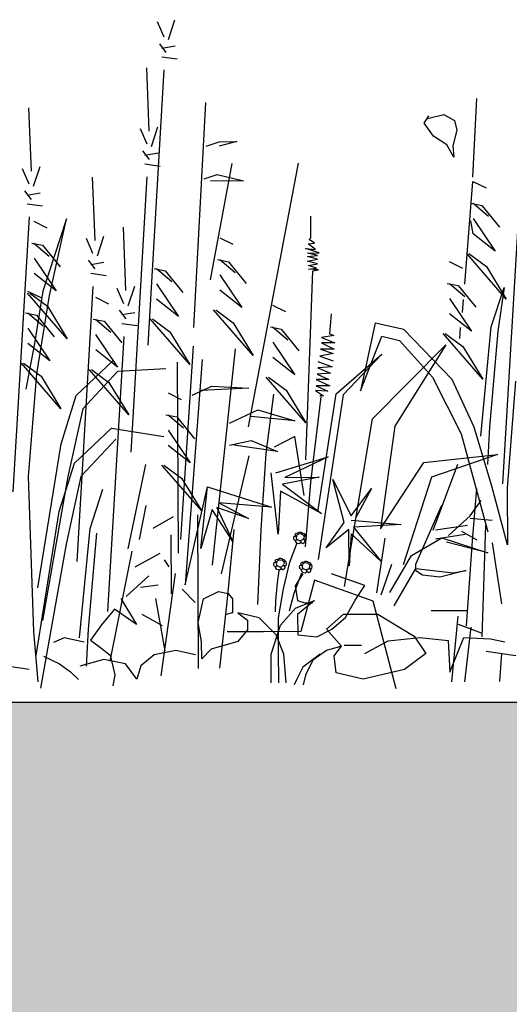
# Model space of a CAD drawing. Header units: metres. Extents: x 156019 to 158035, y 450584 to 451682.
# Tile 12 of 44: x 158023.345 to 158023.478, y 450743.043 to 450743.309. Entities that reach past the tile are written whole.
import ezdxf

# ---------------------------------------------------------------- set-up
doc = ezdxf.new("R2010")
doc.units = ezdxf.units.M
doc.layers.add('X-XX-AL-DETAIL1-GD', color=7, linetype='Continuous', lineweight=25)

msp = doc.modelspace()

# ---------------------------------------------------------------- hatches: boundary and pattern name
at = {"layer": 'X-XX-AL-DETAIL1-GD'}
h = msp.add_hatch(dxfattribs=at)
h.set_pattern_fill('AGW-GROND_ZAND-SO', color=256, scale=0.1, pattern_type=2)
h.set_pattern_definition([(37.5, (37210.51947, 8961.75956), (-0.00629933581, 0.1926823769), [0, -0.152, 0, -0.17, 0, -0.1625]), (7.5, (37210.51947, 8961.75956), (0.17697767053, 0.28221460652), [0, -0.082, 0, -0.137, 0, -0.0525]), (327.5, (37210.39647, 8961.75956), (0.311414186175, 0.000565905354), [0, -0.05, 0, -0.18, 0, -0.235]), (317.5, (37210.39647, 8961.75956), (0.30061266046, 0.0877675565), [0, -0.025, 0, -0.118, 0, -0.135])])
h.paths.add_polyline_path([(158033.1616, 450742.9745), (158032.3616, 450742.9745), (158032.3616, 450742.9245), (158031.6616, 450742.9245), (158028.9116, 450742.9245), (158025.6116, 450742.9245), (158025.3616, 450742.9245), (158025.3616, 450743.0245), (158024.5616, 450743.0245), (158024.5616, 450743.1245), (158022.8116, 450743.1245), (158022.8116, 450740.9245), (158028.9116, 450740.9245), (158031.6616, 450740.9245), (158031.8116, 450740.9245), (158032.1116, 450740.9245), (158035.1616, 450740.9245), (158035.1616, 450743.1245), (158033.1616, 450743.1245)])

# ---------------------------------------------------------------- linework, layer by layer
for p, q in [((158023.38444, 450743.30455), (158023.38264, 450743.30867)), ((158023.38563, 450743.30396), (158023.38737, 450743.30929)), ((158023.38505, 450743.30041), (158023.38327, 450743.30277)), ((158023.38386, 450743.30159), (158023.38741, 450743.3022)), ((158023.38388, 450743.29923), (158023.38802, 450743.29866)), ((158023.38043, 450743.27912), (158023.37975, 450743.29625)), ((158023.38013, 450743.22122), (158023.38448, 450743.29568)), ((158023.39252, 450743.22601), (158023.39576, 450743.28688)), ((158023.46799, 450743.26668), (158023.46907, 450743.28795)), ((158023.34856, 450743.26832), (158023.34788, 450743.28546)), ((158023.45477, 450743.28125), (158023.45604, 450743.28323)), ((158023.45569, 450743.28257), (158023.46015, 450743.28361)), ((158023.46015, 450743.28361), (158023.46299, 450743.28201)), ((158023.38104, 450743.27499), (158023.38279, 450743.28031)), ((158023.45737, 450743.27776), (158023.45477, 450743.28125)), ((158023.46299, 450743.28201), (158023.46365, 450743.27937)), ((158023.37986, 450743.27557), (158023.37806, 450743.2797)), ((158023.46091, 450743.27539), (158023.45737, 450743.27776)), ((158023.46365, 450743.27937), (158023.46259, 450743.27513)), ((158023.39582, 450743.27506), (158023.39936, 450743.27626)), ((158023.39936, 450743.27626), (158023.40409, 450743.27629)), ((158023.40409, 450743.27629), (158023.39937, 450743.27508)), ((158023.46287, 450743.27205), (158023.46091, 450743.27539)), ((158023.46259, 450743.27513), (158023.46287, 450743.27205)), ((158023.38047, 450743.27144), (158023.37868, 450743.27379)), ((158023.37928, 450743.27262), (158023.38282, 450743.27322)), ((158023.37929, 450743.27025), (158023.38343, 450743.26968)), ((158023.397, 450743.23885), (158023.40291, 450743.27037)), ((158023.40731, 450743.19905), (158023.42081, 450743.27046)), ((158023.34798, 450743.26478), (158023.34619, 450743.2689)), ((158023.34917, 450743.26419), (158023.35091, 450743.26952)), ((158023.39528, 450743.2662), (158023.39882, 450743.2674)), ((158023.39882, 450743.2674), (158023.40592, 450743.26566)), ((158023.3658, 450743.2495), (158023.36512, 450743.26664)), ((158023.37555, 450743.19224), (158023.3799, 450743.26671)), ((158023.40592, 450743.26566), (158023.39705, 450743.26561)), ((158023.46577, 450743.23772), (158023.468, 450743.2655)), ((158023.468, 450743.2655), (158023.47155, 450743.26374)), ((158023.34859, 450743.26064), (158023.34681, 450743.263)), ((158023.34741, 450743.26182), (158023.35095, 450743.26243)), ((158023.34742, 450743.25946), (158023.35156, 450743.25889)), ((158023.46744, 450743.25958), (158023.4704, 450743.25901)), ((158023.46803, 450743.25959), (158023.47219, 450743.25606)), ((158023.4704, 450743.25901), (158023.47516, 450743.25312)), ((158023.4761, 450743.18363), (158023.48046, 450743.25809)), ((158023.34367, 450743.18145), (158023.34803, 450743.25591)), ((158023.34922, 450743.25474), (158023.35277, 450743.25298)), ((158023.35808, 450743.25537), (158023.35168, 450743.23584)), ((158023.35346, 450743.23467), (158023.35808, 450743.25537)), ((158023.42419, 450743.25028), (158023.42416, 450743.25611)), ((158023.46807, 450743.25132), (158023.46746, 450743.25486)), ((158023.46805, 450743.25545), (158023.47401, 450743.24662)), ((158023.37414, 450743.23596), (158023.37347, 450743.25309)), ((158023.47401, 450743.24662), (158023.46807, 450743.25132)), ((158023.34866, 450743.24883), (158023.35161, 450743.24825)), ((158023.34925, 450743.24883), (158023.3534, 450743.24531)), ((158023.35161, 450743.24825), (158023.35637, 450743.24237)), ((158023.36522, 450743.24596), (158023.36343, 450743.25008)), ((158023.36641, 450743.24537), (158023.36816, 450743.2507)), ((158023.3995, 450743.25026), (158023.40305, 450743.24851)), ((158023.42346, 450743.24857), (158023.42517, 450743.24882)), ((158023.42542, 450743.24712), (158023.42346, 450743.24857)), ((158023.4237, 450743.24979), (158023.42419, 450743.25028)), ((158023.42517, 450743.24882), (158023.4237, 450743.24979)), ((158023.4264, 450743.24615), (158023.42274, 450743.24735)), ((158023.42274, 450743.24735), (158023.42542, 450743.24712)), ((158023.42323, 450743.24613), (158023.4264, 450743.24615)), ((158023.42591, 450743.24542), (158023.42323, 450743.24613)), ((158023.47703, 450743.23364), (158023.46632, 450743.24599)), ((158023.46691, 450743.24599), (158023.47166, 450743.24247)), ((158023.34927, 450743.24469), (158023.35522, 450743.23586)), ((158023.36584, 450743.24182), (158023.36405, 450743.24418)), ((158023.36465, 450743.243), (158023.36819, 450743.24361)), ((158023.39893, 450743.24435), (158023.40189, 450743.24378)), ((158023.39953, 450743.24436), (158023.40368, 450743.24083)), ((158023.40189, 450743.24378), (158023.40665, 450743.23789)), ((158023.42324, 450743.24516), (158023.42591, 450743.24542)), ((158023.42592, 450743.24445), (158023.42324, 450743.24516)), ((158023.42324, 450743.24395), (158023.42592, 450743.24445)), ((158023.42592, 450743.24323), (158023.42324, 450743.24395)), ((158023.42349, 450743.24273), (158023.42592, 450743.24323)), ((158023.46161, 450743.24382), (158023.46517, 450743.24206)), ((158023.35522, 450743.23586), (158023.34929, 450743.24056)), ((158023.36466, 450743.24064), (158023.3688, 450743.24007)), ((158023.3818, 450743.2419), (158023.38476, 450743.24133)), ((158023.38239, 450743.24191), (158023.38655, 450743.23838)), ((158023.38476, 450743.24133), (158023.38952, 450743.23544)), ((158023.42279, 450743.19018), (158023.42472, 450743.24128)), ((158023.42569, 450743.24201), (158023.42349, 450743.24273)), ((158023.4235, 450743.24176), (158023.42569, 450743.24201)), ((158023.42618, 450743.24153), (158023.4235, 450743.24176)), ((158023.42472, 450743.24128), (158023.42618, 450743.24153)), ((158023.47166, 450743.24247), (158023.47703, 450743.23364)), ((158023.38241, 450743.23777), (158023.38837, 450743.22894)), ((158023.39955, 450743.24022), (158023.4055, 450743.23139)), ((158023.46105, 450743.23791), (158023.46401, 450743.23733)), ((158023.46164, 450743.23791), (158023.4658, 450743.23439)), ((158023.34754, 450743.23582), (158023.35109, 450743.23407)), ((158023.35825, 450743.22288), (158023.34754, 450743.23523)), ((158023.34813, 450743.23523), (158023.35288, 450743.23171)), ((158023.35168, 450743.23584), (158023.34938, 450743.22165)), ((158023.36092, 450743.16263), (158023.36527, 450743.23709)), ((158023.37357, 450743.23241), (158023.37178, 450743.23654)), ((158023.37476, 450743.23182), (158023.3765, 450743.23715)), ((158023.4055, 450743.23139), (158023.39957, 450743.23609)), ((158023.46401, 450743.23733), (158023.46877, 450743.23145)), ((158023.47293, 450743.22615), (158023.47643, 450743.2368)), ((158023.47643, 450743.2368), (158023.47471, 450743.22498)), ((158023.35002, 450743.21338), (158023.35346, 450743.23467)), ((158023.36588, 450743.23414), (158023.36943, 450743.23239)), ((158023.38837, 450743.22894), (158023.38243, 450743.23363)), ((158023.46166, 450743.23377), (158023.46762, 450743.22494)), ((158023.46535, 450743.23354), (158023.4651, 450743.23002)), ((158023.34698, 450743.22991), (158023.34994, 450743.22934)), ((158023.34757, 450743.22991), (158023.35173, 450743.22639)), ((158023.35288, 450743.23171), (158023.35825, 450743.22288)), ((158023.37418, 450743.22828), (158023.3724, 450743.23063)), ((158023.373, 450743.22945), (158023.37654, 450743.23006)), ((158023.40853, 450743.21841), (158023.39782, 450743.23076)), ((158023.39841, 450743.23076), (158023.40316, 450743.22724)), ((158023.41378, 450743.23202), (158023.41733, 450743.23027)), ((158023.42964, 450743.22963), (158023.42919, 450743.22427)), ((158023.46762, 450743.22494), (158023.46168, 450743.22964)), ((158023.34994, 450743.22934), (158023.3547, 450743.22345)), ((158023.36531, 450743.22823), (158023.36827, 450743.22765)), ((158023.36591, 450743.22823), (158023.37006, 450743.22471)), ((158023.36827, 450743.22765), (158023.37303, 450743.22177)), ((158023.37301, 450743.22709), (158023.37715, 450743.22652)), ((158023.39139, 450743.21596), (158023.38069, 450743.22831)), ((158023.38128, 450743.22831), (158023.38603, 450743.22479)), ((158023.40316, 450743.22724), (158023.40853, 450743.21841)), ((158023.44159, 450743.22717), (158023.43755, 450743.20884)), ((158023.44929, 450743.22544), (158023.44159, 450743.22717)), ((158023.34759, 450743.22578), (158023.35355, 450743.21695)), ((158023.38603, 450743.22479), (158023.39139, 450743.21596)), ((158023.41322, 450743.22611), (158023.41617, 450743.22553)), ((158023.41381, 450743.22611), (158023.41796, 450743.22259)), ((158023.41617, 450743.22553), (158023.42093, 450743.21965)), ((158023.42919, 450743.22427), (158023.4304, 450743.22379)), ((158023.46236, 450743.21192), (158023.44929, 450743.22544)), ((158023.47064, 450743.21196), (158023.45993, 450743.22431)), ((158023.46053, 450743.22432), (158023.46527, 450743.2208)), ((158023.46458, 450743.22596), (158023.46432, 450743.22298)), ((158023.47013, 450743.19659), (158023.47293, 450743.22615)), ((158023.47471, 450743.22498), (158023.47248, 450743.19897)), ((158023.34938, 450743.22165), (158023.34708, 450743.20923)), ((158023.35355, 450743.21695), (158023.34761, 450743.22164)), ((158023.36593, 450743.2241), (158023.37188, 450743.21526)), ((158023.36926, 450743.14908), (158023.37362, 450743.22355)), ((158023.41383, 450743.22198), (158023.41978, 450743.21314)), ((158023.4304, 450743.22379), (158023.427, 450743.22329)), ((158023.427, 450743.22329), (158023.43066, 450743.22185)), ((158023.43066, 450743.22185), (158023.42701, 450743.22183)), ((158023.42701, 450743.22183), (158023.43042, 450743.22014)), ((158023.43755, 450743.20884), (158023.44338, 450743.22364)), ((158023.44338, 450743.22364), (158023.44812, 450743.22248)), ((158023.44812, 450743.22248), (158023.45704, 450743.21248)), ((158023.37188, 450743.21526), (158023.36595, 450743.21996)), ((158023.39231, 450743.22094), (158023.38888, 450743.16861)), ((158023.39758, 450743.16163), (158023.40378, 450743.22015)), ((158023.43019, 450743.21893), (158023.42654, 450743.21818)), ((158023.43042, 450743.22014), (158023.42677, 450743.22012)), ((158023.42677, 450743.22012), (158023.43019, 450743.21893)), ((158023.4408, 450743.20124), (158023.46063, 450743.22127)), ((158023.46063, 450743.22127), (158023.44688, 450743.19925)), ((158023.46527, 450743.2208), (158023.47064, 450743.21196)), ((158023.35657, 450743.20396), (158023.34586, 450743.21632)), ((158023.34645, 450743.21632), (158023.3512, 450743.2128)), ((158023.36069, 450743.20753), (158023.37069, 450743.21703)), ((158023.38802, 450743.21661), (158023.38828, 450743.16492)), ((158023.39479, 450743.21726), (158023.39017, 450743.15631)), ((158023.41978, 450743.21314), (158023.41385, 450743.21784)), ((158023.42606, 450743.21672), (158023.42996, 450743.21528)), ((158023.42654, 450743.21818), (158023.4302, 450743.21698)), ((158023.43097, 450743.20798), (158023.44333, 450743.21875)), ((158023.44333, 450743.21875), (158023.43292, 450743.20775)), ((158023.37189, 450743.21408), (158023.36248, 450743.20399)), ((158023.37491, 450743.20228), (158023.3642, 450743.21464)), ((158023.36479, 450743.21464), (158023.36954, 450743.21112)), ((158023.38489, 450743.21474), (158023.37189, 450743.21408)), ((158023.42996, 450743.21528), (158023.42607, 450743.21501)), ((158023.42607, 450743.21501), (158023.42948, 450743.21357)), ((158023.34779, 450743.1856), (158023.35002, 450743.21338)), ((158023.3512, 450743.2128), (158023.35657, 450743.20396)), ((158023.36954, 450743.21112), (158023.37491, 450743.20228)), ((158023.42281, 450743.20016), (158023.4121, 450743.21251)), ((158023.41269, 450743.21252), (158023.41744, 450743.209)), ((158023.42901, 450743.21187), (158023.4256, 450743.21185)), ((158023.4256, 450743.21185), (158023.42926, 450743.21016)), ((158023.42948, 450743.21357), (158023.42583, 450743.21331)), ((158023.42583, 450743.21331), (158023.42901, 450743.21187)), ((158023.45704, 450743.21248), (158023.4648, 450743.19716)), ((158023.46834, 450743.19895), (158023.46236, 450743.21192)), ((158023.47951, 450743.21141), (158023.47729, 450743.18245)), ((158023.39202, 450743.20769), (158023.39733, 450743.21008)), ((158023.40739, 450743.20954), (158023.39438, 450743.20888)), ((158023.39733, 450743.21008), (158023.40739, 450743.20954)), ((158023.41744, 450743.209), (158023.42281, 450743.20016)), ((158023.42878, 450743.2087), (158023.42537, 450743.20893)), ((158023.42537, 450743.20893), (158023.42757, 450743.20748)), ((158023.42926, 450743.21016), (158023.42561, 450743.21015)), ((158023.42561, 450743.21015), (158023.42878, 450743.2087)), ((158023.35662, 450743.19451), (158023.36069, 450743.20753)), ((158023.38552, 450743.20824), (158023.38907, 450743.20649)), ((158023.41207, 450743.19183), (158023.41418, 450743.2079)), ((158023.42684, 450743.20723), (158023.42403, 450743.18411)), ((158023.42602, 450743.17609), (158023.43097, 450743.20798)), ((158023.43292, 450743.20775), (158023.42609, 450743.1632)), ((158023.42757, 450743.20748), (158023.42659, 450743.20748)), ((158023.36248, 450743.20399), (158023.35843, 450743.18566)), ((158023.40211, 450743.20006), (158023.40978, 450743.20364)), ((158023.40978, 450743.20364), (158023.41985, 450743.20074)), ((158023.38496, 450743.20233), (158023.38792, 450743.20176)), ((158023.38555, 450743.20234), (158023.3897, 450743.19881)), ((158023.38792, 450743.20176), (158023.39268, 450743.19587)), ((158023.41985, 450743.20074), (158023.40802, 450743.20186)), ((158023.43323, 450743.15585), (158023.4408, 450743.20124)), ((158023.36019, 450743.18921), (158023.37019, 450743.19871)), ((158023.37019, 450743.19871), (158023.38439, 450743.19642)), ((158023.38557, 450743.1982), (158023.39152, 450743.18937)), ((158023.44688, 450743.19925), (158023.44298, 450743.1715)), ((158023.47315, 450743.18302), (158023.46834, 450743.19895)), ((158023.47248, 450743.19897), (158023.47194, 450743.18892)), ((158023.37139, 450743.19577), (158023.36198, 450743.18567)), ((158023.40214, 450743.19415), (158023.40805, 450743.19536)), ((158023.40805, 450743.19536), (158023.41516, 450743.19244)), ((158023.41983, 450743.19649), (158023.41425, 450743.19355)), ((158023.42235, 450743.18045), (158023.41983, 450743.19649)), ((158023.4648, 450743.19716), (158023.47203, 450743.17061)), ((158023.35031, 450743.15548), (158023.35662, 450743.19451)), ((158023.39152, 450743.18937), (158023.38559, 450743.19406)), ((158023.41516, 450743.19244), (158023.40333, 450743.19415)), ((158023.39995, 450743.15928), (158023.40748, 450743.19122)), ((158023.41071, 450743.17115), (158023.41207, 450743.19183)), ((158023.41465, 450743.18659), (158023.4288, 450743.19097)), ((158023.4288, 450743.19097), (158023.41712, 450743.18537)), ((158023.45473, 450743.18946), (158023.47465, 450743.19159)), ((158023.47465, 450743.19159), (158023.45677, 450743.18543)), ((158023.35612, 450743.17619), (158023.36019, 450743.18921)), ((158023.37473, 450743.16608), (158023.37954, 450743.18888)), ((158023.39455, 450743.17639), (158023.38384, 450743.18874)), ((158023.38443, 450743.18874), (158023.38918, 450743.18522)), ((158023.44298, 450743.1715), (158023.45473, 450743.18946)), ((158023.45726, 450743.17109), (158023.46394, 450743.18897)), ((158023.34919, 450743.14366), (158023.34779, 450743.1856)), ((158023.35843, 450743.18566), (158023.35154, 450743.14662)), ((158023.36198, 450743.18567), (158023.35793, 450743.16734)), ((158023.38918, 450743.18522), (158023.39455, 450743.17639)), ((158023.41535, 450743.16998), (158023.41342, 450743.18659)), ((158023.42636, 450743.18542), (158023.41652, 450743.18352)), ((158023.41712, 450743.18537), (158023.42636, 450743.18542)), ((158023.4332, 450743.17315), (158023.43006, 450743.18482)), ((158023.43006, 450743.18482), (158023.43504, 450743.175)), ((158023.45677, 450743.18543), (158023.44909, 450743.16171)), ((158023.36442, 450743.17151), (158023.36791, 450743.18216)), ((158023.39017, 450743.15631), (158023.3962, 450743.18281)), ((158023.39443, 450743.16618), (158023.3962, 450743.18281)), ((158023.3962, 450743.18281), (158023.41347, 450743.17736)), ((158023.41591, 450743.18168), (158023.41535, 450743.16998)), ((158023.42703, 450743.17558), (158023.41591, 450743.18168)), ((158023.41652, 450743.18352), (158023.42703, 450743.17558)), ((158023.42403, 450743.18411), (158023.42266, 450743.16659)), ((158023.43504, 450743.175), (158023.44054, 450743.18241)), ((158023.44054, 450743.18241), (158023.43627, 450743.17439)), ((158023.4679, 450743.16822), (158023.46902, 450743.18241)), ((158023.47737, 450743.16709), (158023.47315, 450743.18302)), ((158023.47729, 450743.18245), (158023.47737, 450743.16709)), ((158023.46728, 450743.17498), (158023.47021, 450743.17913)), ((158023.37779, 450743.16856), (158023.3796, 450743.1778)), ((158023.39746, 450743.17666), (158023.39443, 450743.16618)), ((158023.40305, 450743.16807), (158023.39746, 450743.17666)), ((158023.40733, 450743.17425), (158023.39869, 450743.17728)), ((158023.39869, 450743.17728), (158023.40305, 450743.16807)), ((158023.41347, 450743.17736), (158023.3993, 450743.17851)), ((158023.3993, 450743.17851), (158023.40733, 450743.17425)), ((158023.45256, 450743.16191), (158023.45958, 450743.17789)), ((158023.34981, 450743.13716), (158023.35612, 450743.17619)), ((158023.38147, 450743.17165), (158023.387, 450743.17476)), ((158023.39377, 450743.1337), (158023.39356, 450743.17529)), ((158023.43504, 450743.17377), (158023.4486, 450743.17261)), ((158023.46139, 450743.16963), (158023.46728, 450743.17498)), ((158023.46728, 450743.17439), (158023.47319, 450743.17383)), ((158023.36161, 450743.14195), (158023.36442, 450743.17151)), ((158023.40148, 450743.15165), (158023.40341, 450743.1713)), ((158023.40984, 450743.15096), (158023.41071, 450743.17115)), ((158023.42831, 450743.16635), (158023.4332, 450743.17315)), ((158023.43444, 450743.17131), (158023.42831, 450743.16635)), ((158023.43449, 450743.16146), (158023.43444, 450743.17131)), ((158023.4486, 450743.17261), (158023.43567, 450743.17193)), ((158023.43567, 450743.17193), (158023.4431, 450743.16273)), ((158023.46649, 450743.17237), (158023.45788, 450743.17109)), ((158023.47143, 450743.17238), (158023.4704, 450743.14224)), ((158023.3662, 450743.17033), (158023.36396, 450743.14432)), ((158023.38649, 450743.15383), (158023.38641, 450743.16983)), ((158023.41951, 450743.16903), (158023.41966, 450743.16944)), ((158023.41966, 450743.16844), (158023.41951, 450743.16903)), ((158023.41966, 450743.16944), (158023.41995, 450743.16952)), ((158023.42007, 450743.1683), (158023.41966, 450743.16844)), ((158023.41988, 450743.16989), (158023.4201, 450743.17026)), ((158023.4201, 450743.16956), (158023.41988, 450743.16989)), ((158023.41995, 450743.16952), (158023.42032, 450743.16945)), ((158023.42003, 450743.16811), (158023.42018, 450743.16845)), ((158023.4204, 450743.16856), (158023.42007, 450743.1683)), ((158023.4201, 450743.17026), (158023.42047, 450743.17037)), ((158023.42018, 450743.16845), (158023.42047, 450743.1686)), ((158023.42036, 450743.16974), (158023.42021, 450743.16907)), ((158023.42021, 450743.16907), (158023.4204, 450743.16856)), ((158023.42069, 450743.17004), (158023.42036, 450743.16974)), ((158023.42047, 450743.17037), (158023.42072, 450743.17022)), ((158023.42047, 450743.1686), (158023.42103, 450743.1683)), ((158023.42128, 450743.17012), (158023.42069, 450743.17004)), ((158023.42072, 450743.17022), (158023.42073, 450743.17008)), ((158023.42076, 450743.17026), (158023.42098, 450743.17059)), ((158023.42098, 450743.17059), (158023.42146, 450743.1706)), ((158023.42103, 450743.1683), (158023.42144, 450743.1683)), ((158023.42191, 450743.16997), (158023.42128, 450743.17012)), ((158023.42144, 450743.1683), (158023.42148, 450743.16786)), ((158023.42146, 450743.1706), (158023.42176, 450743.17049)), ((158023.42188, 450743.16845), (158023.42159, 450743.16838)), ((158023.42176, 450743.17027), (158023.42172, 450743.17004)), ((158023.42176, 450743.17049), (158023.42176, 450743.17027)), ((158023.42176, 450743.17004), (158023.42191, 450743.1703)), ((158023.4221, 450743.16875), (158023.42188, 450743.16845)), ((158023.42191, 450743.1703), (158023.42239, 450743.1702)), ((158023.42217, 450743.16968), (158023.42191, 450743.16997)), ((158023.42232, 450743.16868), (158023.4221, 450743.16875)), ((158023.42232, 450743.16971), (158023.42217, 450743.16968)), ((158023.42217, 450743.16968), (158023.42236, 450743.16938)), ((158023.42218, 450743.16875), (158023.42255, 450743.16849)), ((158023.42236, 450743.16938), (158023.42225, 450743.16897)), ((158023.42284, 450743.16961), (158023.42232, 450743.16971)), ((158023.42258, 450743.16827), (158023.42232, 450743.16868)), ((158023.42254, 450743.16983), (158023.42236, 450743.16975)), ((158023.42239, 450743.1702), (158023.4225, 450743.17005)), ((158023.4225, 450743.17005), (158023.42254, 450743.16983)), ((158023.42255, 450743.16849), (158023.42284, 450743.16864)), ((158023.42295, 450743.16913), (158023.42284, 450743.16961)), ((158023.42284, 450743.16864), (158023.42295, 450743.16913)), ((158023.43506, 450743.17008), (158023.43449, 450743.16146)), ((158023.4431, 450743.16273), (158023.43506, 450743.17008)), ((158023.44196, 450743.15417), (158023.44425, 450743.16895)), ((158023.45137, 450743.16426), (158023.45962, 450743.16903)), ((158023.46589, 450743.1699), (158023.45789, 450743.16863)), ((158023.45962, 450743.16903), (158023.47206, 450743.16496)), ((158023.46493, 450743.17083), (158023.46908, 450743.16849)), ((158023.35793, 450743.16734), (158023.35104, 450743.12831)), ((158023.41847, 450743.16242), (158023.42047, 450743.16763)), ((158023.42037, 450743.16756), (158023.42003, 450743.16811)), ((158023.42103, 450743.16738), (158023.42037, 450743.16756)), ((158023.42144, 450743.16768), (158023.42103, 450743.16738)), ((158023.4214, 450743.16827), (158023.42144, 450743.16768)), ((158023.42148, 450743.16786), (158023.42196, 450743.16753)), ((158023.42196, 450743.16753), (158023.42255, 450743.16783)), ((158023.42255, 450743.16783), (158023.42258, 450743.16827)), ((158023.47206, 450743.16496), (158023.46081, 450743.16786)), ((158023.46625, 450743.14517), (158023.4679, 450743.16822)), ((158023.47323, 450743.16766), (158023.47568, 450743.15113)), ((158023.37571, 450743.16538), (158023.36979, 450743.1356)), ((158023.3766, 450743.16117), (158023.38336, 450743.16489)), ((158023.38584, 450743.16121), (158023.3846, 450743.16305)), ((158023.41448, 450743.16279), (158023.4147, 450743.16316)), ((158023.4147, 450743.16316), (158023.41507, 450743.16327)), ((158023.41507, 450743.16327), (158023.41533, 450743.16313)), ((158023.41588, 450743.16302), (158023.41529, 450743.16294)), ((158023.41533, 450743.16313), (158023.41533, 450743.16298)), ((158023.41536, 450743.16317), (158023.41558, 450743.1635)), ((158023.41558, 450743.1635), (158023.41606, 450743.1635)), ((158023.41651, 450743.16288), (158023.41588, 450743.16302)), ((158023.41606, 450743.1635), (158023.41636, 450743.16339)), ((158023.41636, 450743.16317), (158023.41633, 450743.16295)), ((158023.41636, 450743.16339), (158023.41636, 450743.16317)), ((158023.41636, 450743.16295), (158023.41651, 450743.16321)), ((158023.41651, 450743.16321), (158023.41699, 450743.1631)), ((158023.41699, 450743.1631), (158023.4171, 450743.16295)), ((158023.4171, 450743.16295), (158023.41714, 450743.16273)), ((158023.4455, 450743.15419), (158023.45137, 450743.16426)), ((158023.41411, 450743.16194), (158023.41426, 450743.16235)), ((158023.41426, 450743.16135), (158023.41411, 450743.16194)), ((158023.41426, 450743.16235), (158023.41455, 450743.16242)), ((158023.41467, 450743.1612), (158023.41426, 450743.16135)), ((158023.4147, 450743.16246), (158023.41448, 450743.16279)), ((158023.41455, 450743.16242), (158023.41492, 450743.16235)), ((158023.41463, 450743.16102), (158023.41478, 450743.16135)), ((158023.41497, 450743.16046), (158023.41463, 450743.16102)), ((158023.415, 450743.16146), (158023.41467, 450743.1612)), ((158023.41478, 450743.16135), (158023.41507, 450743.1615)), ((158023.41496, 450743.16265), (158023.41481, 450743.16198)), ((158023.41481, 450743.16198), (158023.415, 450743.16146)), ((158023.41529, 450743.16294), (158023.41496, 450743.16265)), ((158023.41564, 450743.16028), (158023.41497, 450743.16046)), ((158023.41507, 450743.1615), (158023.41563, 450743.16121)), ((158023.41563, 450743.16121), (158023.41604, 450743.16121)), ((158023.41604, 450743.16058), (158023.41564, 450743.16028)), ((158023.416, 450743.16117), (158023.41604, 450743.16058)), ((158023.41604, 450743.16121), (158023.41608, 450743.16077)), ((158023.41608, 450743.16077), (158023.41656, 450743.16044)), ((158023.41648, 450743.16136), (158023.41619, 450743.16128)), ((158023.4167, 450743.16166), (158023.41648, 450743.16136)), ((158023.41677, 450743.16258), (158023.41651, 450743.16288)), ((158023.41656, 450743.16044), (158023.41715, 450743.16073)), ((158023.41692, 450743.16158), (158023.4167, 450743.16166)), ((158023.41692, 450743.16262), (158023.41677, 450743.16258)), ((158023.41677, 450743.16258), (158023.41696, 450743.16229)), ((158023.41677, 450743.15519), (158023.41847, 450743.16242)), ((158023.41678, 450743.16166), (158023.41715, 450743.1614)), ((158023.41696, 450743.16229), (158023.41685, 450743.16188)), ((158023.41744, 450743.16251), (158023.41692, 450743.16262)), ((158023.41719, 450743.16118), (158023.41692, 450743.16158)), ((158023.41714, 450743.16273), (158023.41696, 450743.16266)), ((158023.41715, 450743.1614), (158023.41744, 450743.16155)), ((158023.41715, 450743.16073), (158023.41719, 450743.16118)), ((158023.41755, 450743.16203), (158023.41744, 450743.16251)), ((158023.41744, 450743.16155), (158023.41755, 450743.16203)), ((158023.42107, 450743.16116), (158023.42121, 450743.16156)), ((158023.42122, 450743.16057), (158023.42107, 450743.16116)), ((158023.42121, 450743.16156), (158023.42151, 450743.16164)), ((158023.42163, 450743.16042), (158023.42122, 450743.16057)), ((158023.42143, 450743.16201), (158023.42166, 450743.16238)), ((158023.42166, 450743.16168), (158023.42143, 450743.16201)), ((158023.42151, 450743.16164), (158023.42188, 450743.16157)), ((158023.42159, 450743.16024), (158023.42174, 450743.16057)), ((158023.42196, 450743.16068), (158023.42163, 450743.16042)), ((158023.42166, 450743.16238), (158023.42202, 450743.16249)), ((158023.42174, 450743.16057), (158023.42203, 450743.16072)), ((158023.42192, 450743.16186), (158023.42177, 450743.1612)), ((158023.42177, 450743.1612), (158023.42196, 450743.16068)), ((158023.42225, 450743.16216), (158023.42192, 450743.16186)), ((158023.42202, 450743.16249), (158023.42228, 450743.16235)), ((158023.42203, 450743.16072), (158023.42259, 450743.16042)), ((158023.42284, 450743.16224), (158023.42225, 450743.16216)), ((158023.42228, 450743.16235), (158023.42229, 450743.1622)), ((158023.42232, 450743.16238), (158023.42254, 450743.16272)), ((158023.42254, 450743.16272), (158023.42302, 450743.16272)), ((158023.42259, 450743.16042), (158023.423, 450743.16043)), ((158023.42347, 450743.16209), (158023.42284, 450743.16224)), ((158023.42296, 450743.16039), (158023.423, 450743.1598)), ((158023.423, 450743.16043), (158023.42304, 450743.15998)), ((158023.42302, 450743.16272), (158023.42332, 450743.16261)), ((158023.42344, 450743.16058), (158023.42315, 450743.1605)), ((158023.42332, 450743.16239), (158023.42328, 450743.16217)), ((158023.42332, 450743.16261), (158023.42332, 450743.16239)), ((158023.42332, 450743.16217), (158023.42347, 450743.16243)), ((158023.42366, 450743.16087), (158023.42344, 450743.16058)), ((158023.42347, 450743.16243), (158023.42395, 450743.16232)), ((158023.42373, 450743.1618), (158023.42347, 450743.16209)), ((158023.42388, 450743.1608), (158023.42366, 450743.16087)), ((158023.42388, 450743.16184), (158023.42373, 450743.1618)), ((158023.42373, 450743.1618), (158023.42392, 450743.1615)), ((158023.42374, 450743.16087), (158023.42411, 450743.16062)), ((158023.42392, 450743.1615), (158023.42381, 450743.1611)), ((158023.4244, 450743.16173), (158023.42388, 450743.16184)), ((158023.42414, 450743.1604), (158023.42388, 450743.1608)), ((158023.4241, 450743.16195), (158023.42391, 450743.16187)), ((158023.42395, 450743.16232), (158023.42406, 450743.16217)), ((158023.42406, 450743.16217), (158023.4241, 450743.16195)), ((158023.42411, 450743.16062), (158023.4244, 450743.16077)), ((158023.42411, 450743.15995), (158023.42414, 450743.1604)), ((158023.42451, 450743.16125), (158023.4244, 450743.16173)), ((158023.4244, 450743.16077), (158023.42451, 450743.16125)), ((158023.44314, 450743.15359), (158023.44606, 450743.16187)), ((158023.44671, 450743.15065), (158023.45257, 450743.16072)), ((158023.45257, 450743.16013), (158023.45256, 450743.16191)), ((158023.45257, 450743.16072), (158023.46262, 450743.15959)), ((158023.37418, 450743.15315), (158023.38031, 450743.15872)), ((158023.38368, 450743.13163), (158023.38758, 450743.15937)), ((158023.41552, 450743.16017), (158023.41501, 450743.15684)), ((158023.42166, 450743.1595), (158023.41953, 450743.154)), ((158023.42195, 450743.15926), (158023.41995, 450743.15607)), ((158023.42193, 450743.15968), (158023.42159, 450743.16024)), ((158023.42259, 450743.1595), (158023.42193, 450743.15968)), ((158023.423, 450743.1598), (158023.42259, 450743.1595)), ((158023.42304, 450743.15998), (158023.42352, 450743.15965)), ((158023.42352, 450743.15965), (158023.42411, 450743.15995)), ((158023.43872, 450743.15617), (158023.42975, 450743.1593)), ((158023.45435, 450743.15896), (158023.45257, 450743.16013)), ((158023.45908, 450743.15839), (158023.45435, 450743.15896)), ((158023.46617, 450743.1602), (158023.45908, 450743.15839)), ((158023.46262, 450743.15959), (158023.46617, 450743.1602)), ((158023.38282, 450743.15624), (158023.3781, 450743.15562)), ((158023.3929, 450743.15156), (158023.38933, 450743.15509)), ((158023.41501, 450743.15684), (158023.41463, 450743.15199)), ((158023.41537, 450743.14738), (158023.41677, 450743.15519)), ((158023.41995, 450743.15607), (158023.42054, 450743.15203)), ((158023.42514, 450743.15754), (158023.42145, 450743.14366)), ((158023.44105, 450743.15185), (158023.42514, 450743.15754)), ((158023.43614, 450743.15211), (158023.43872, 450743.15617)), ((158023.37279, 450743.15264), (158023.37696, 450743.14557)), ((158023.38472, 450743.13844), (158023.38219, 450743.15258)), ((158023.39371, 450743.14612), (158023.39512, 450743.15248)), ((158023.39512, 450743.15248), (158023.39916, 450743.15452)), ((158023.39916, 450743.15452), (158023.40176, 450743.15396)), ((158023.40176, 450743.15396), (158023.40292, 450743.15252)), ((158023.40292, 450743.15252), (158023.40294, 450743.14877)), ((158023.41953, 450743.154), (158023.41832, 450743.14915)), ((158023.37103, 450743.14968), (158023.3675, 450743.14552)), ((158023.37696, 450743.14557), (158023.37103, 450743.14968)), ((158023.39955, 450743.13373), (158023.40148, 450743.15165)), ((158023.41463, 450743.15199), (158023.41447, 450743.14901)), ((158023.41596, 450743.14536), (158023.41998, 450743.15001)), ((158023.41998, 450743.15001), (158023.42517, 450743.15205)), ((158023.42054, 450743.15203), (158023.42257, 450743.15146)), ((158023.42517, 450743.15205), (158023.42056, 450743.14828)), ((158023.42257, 450743.15146), (158023.42459, 450743.15147)), ((158023.43357, 450743.14748), (158023.43614, 450743.15211)), ((158023.44724, 450743.12819), (158023.44105, 450743.15185)), ((158023.38407, 450743.1452), (158023.37851, 450743.14825)), ((158023.40294, 450743.14877), (158023.40092, 450743.14818)), ((158023.41017, 450743.14736), (158023.40439, 450743.14877)), ((158023.40439, 450743.14877), (158023.407, 450743.14676)), ((158023.41481, 450743.14276), (158023.41017, 450743.14736)), ((158023.41541, 450743.13843), (158023.41537, 450743.14738)), ((158023.42056, 450743.14828), (158023.42059, 450743.14279)), ((158023.42838, 450743.14427), (158023.43298, 450743.14834)), ((158023.42983, 450743.14428), (158023.43357, 450743.14748)), ((158023.43298, 450743.14834), (158023.44223, 450743.14839)), ((158023.44223, 450743.14839), (158023.45208, 450743.14237)), ((158023.46657, 450743.14931), (158023.45672, 450743.14926)), ((158023.46387, 450743.14778), (158023.46218, 450743.13005)), ((158023.36396, 450743.14432), (158023.36342, 450743.13428)), ((158023.3675, 450743.14552), (158023.36457, 450743.14137)), ((158023.3946, 450743.14092), (158023.39371, 450743.14612)), ((158023.407, 450743.14676), (158023.40701, 450743.14416)), ((158023.4134, 450743.13755), (158023.41596, 450743.14536)), ((158023.4703, 450743.14318), (158023.46413, 450743.14561)), ((158023.46743, 450743.14485), (158023.46573, 450743.13007)), ((158023.35044, 450743.13008), (158023.34919, 450743.14366)), ((158023.35747, 450743.14193), (158023.35452, 450743.14073)), ((158023.3628, 450743.14077), (158023.35747, 450743.14193)), ((158023.41134, 450743.14361), (158023.40152, 450743.14356)), ((158023.40701, 450743.14416), (158023.40443, 450743.14097)), ((158023.42145, 450743.14366), (158023.41134, 450743.14361)), ((158023.41686, 450743.13757), (158023.41481, 450743.14276)), ((158023.42059, 450743.14279), (158023.42579, 450743.14224)), ((158023.42579, 450743.14224), (158023.42983, 450743.14428)), ((158023.43245, 450743.13967), (158023.42838, 450743.14427)), ((158023.4451, 450743.14111), (158023.45362, 450743.14201)), ((158023.45208, 450743.14237), (158023.45528, 450743.13776)), ((158023.45362, 450743.14201), (158023.46129, 450743.1412)), ((158023.46176, 450743.13269), (158023.46554, 450743.14207)), ((158023.46554, 450743.14207), (158023.47278, 450743.14168)), ((158023.47278, 450743.14168), (158023.47662, 450743.14085)), ((158023.36457, 450743.14137), (158023.36694, 450743.13961)), ((158023.36694, 450743.13961), (158023.36991, 450743.13726)), ((158023.39463, 450743.1363), (158023.3946, 450743.14092)), ((158023.40443, 450743.14097), (158023.39721, 450743.13892)), ((158023.43245, 450743.13967), (158023.42841, 450743.1385)), ((158023.43044, 450743.13706), (158023.43245, 450743.13967)), ((158023.43316, 450743.13995), (158023.43789, 450743.13997)), ((158023.43873, 450743.13768), (158023.4451, 450743.14111)), ((158023.46129, 450743.1412), (158023.46176, 450743.13269)), ((158023.35186, 450743.137), (158023.35613, 450743.1349)), ((158023.36991, 450743.13726), (158023.37112, 450743.13195)), ((158023.38174, 450743.13732), (158023.3782, 450743.13435)), ((158023.38764, 450743.13854), (158023.38174, 450743.13732)), ((158023.39297, 450743.13738), (158023.38764, 450743.13854)), ((158023.39721, 450743.13892), (158023.39463, 450743.1363)), ((158023.41344, 450743.12975), (158023.4134, 450743.13755)), ((158023.41546, 450743.12976), (158023.41541, 450743.13843)), ((158023.41748, 450743.12977), (158023.41686, 450743.13757)), ((158023.42667, 450743.13755), (158023.42196, 450743.13398)), ((158023.42841, 450743.1385), (158023.42467, 450743.13588)), ((158023.43104, 450743.13244), (158023.43044, 450743.13706)), ((158023.45528, 450743.13776), (158023.44952, 450743.1334)), ((158023.47957, 450743.13707), (158023.47156, 450743.13826)), ((158023.47574, 450743.1378), (158023.47519, 450743.13012)), ((158023.34792, 450743.13338), (158023.33991, 450743.13457)), ((158023.35613, 450743.1349), (158023.35912, 450743.13279)), ((158023.36814, 450743.13607), (158023.36165, 450743.13427)), ((158023.37406, 450743.13492), (158023.36814, 450743.13607)), ((158023.37704, 450743.1308), (158023.37406, 450743.13492)), ((158023.3782, 450743.13435), (158023.37704, 450743.1308)), ((158023.42196, 450743.13398), (158023.4202, 450743.13043)), ((158023.42467, 450743.13588), (158023.42267, 450743.13182)), ((158023.35912, 450743.13279), (158023.36126, 450743.13067)), ((158023.37112, 450743.13195), (158023.37055, 450743.129)), ((158023.42267, 450743.13182), (158023.4221, 450743.12922)), ((158023.43827, 450743.13075), (158023.43104, 450743.13244)), ((158023.44952, 450743.1334), (158023.43827, 450743.13075)), ((158023.4202, 450743.13043), (158023.41962, 450743.12924))]:
    msp.add_line(p, q)
at = {"layer": 'X-XX-AL-DETAIL1-GD', "flags": 128}
msp.add_lwpolyline([(158022.8116, 450743.1245), (158025.6116, 450743.1245), (158028.8616, 450743.16893), (158031.6616, 450743.1245)], dxfattribs=at)

doc.saveas('drawing.dxf')
